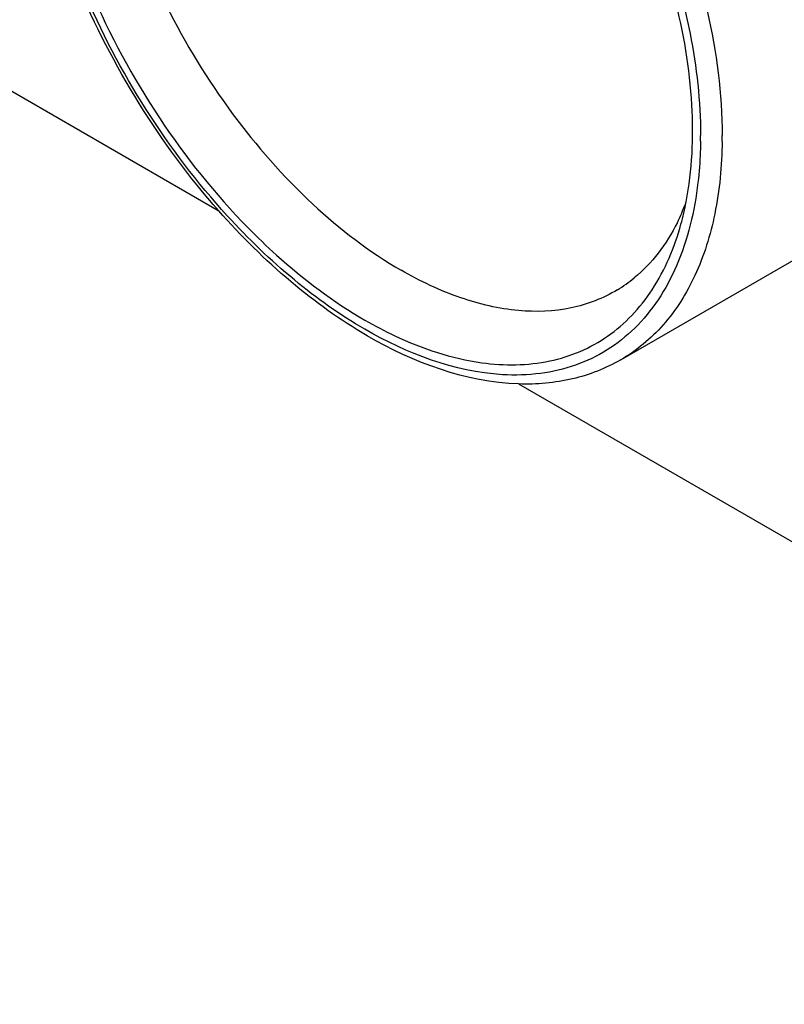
# Model space of a CAD drawing. Header units: inches. Extents: x 0 to 34, y 0 to 22.
# Tile 78 of 124: x 24.753 to 24.974, y 15.043 to 15.328. Entities that reach past the tile are written whole.
import ezdxf

# ---------------------------------------------------------------- set-up
doc = ezdxf.new("R2010")
doc.units = ezdxf.units.IN
doc.header["$LTSCALE"] = 1.87
doc.header["$MEASUREMENT"] = 0
doc.layers.get('0').update_dxf_attribs({"linetype": 'CONTINUOUS'})

msp = doc.modelspace()

# ---------------------------------------------------------------- linework, layer by layer
at = {"color": 7, "linetype": 'CONTINUOUS'}
for p, q in [((22.1817868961, 16.7901057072), (24.8102953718, 15.2724378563)), ((24.9265955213, 15.2292994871), (25.211084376, 15.3935597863)), ((24.9496782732, 15.29258236), (24.9496787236, 15.2942241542)), ((24.8970373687, 15.2223541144), (25.2080429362, 15.0427833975))]:
    msp.add_line(p, q, dxfattribs=at)
for centre, radius, start, end in [((24.8238224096, 15.294172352), 0.1321234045, 359.2551568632, 0.0013988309), ((24.8863195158, 15.2969579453), 0.0631476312, 334.5985941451, 339.6857645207), ((24.861705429, 15.2911234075), 0.0853588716, 344.6534037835, 349.140496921), ((24.8903388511, 15.2951280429), 0.0587319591, 333.66340676, 334.5292063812), ((24.9040244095, 15.2852203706), 0.0417024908, 301.1756569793, 309.4466374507)]:
    msp.add_arc(centre, radius, start, end, dxfattribs=at)
for points, knots in [([(24.7848564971, 15.4747828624), (24.7883505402, 15.4768005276), (24.7960531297, 15.4800018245), (24.808767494, 15.4818651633), (24.8224218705, 15.4808611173), (24.8422613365, 15.4755825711), (24.8676237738, 15.4617148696), (24.8956449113, 15.4368980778), (24.9204134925, 15.4051937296), (24.9399075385, 15.3691635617), (24.9525563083, 15.3317618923), (24.9559458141, 15.3062895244), (24.9559458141, 15.2941755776)], [0, 0, 0, 0, 0.0428589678, 0.0874875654, 0.1353208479, 0.1872853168, 0.3045511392, 0.4382239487, 0.582572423, 0.7297289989, 0.8713204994, 1, 1, 1, 1]), ([(24.8275357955, 15.4702622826), (24.8229713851, 15.4714531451), (24.8139696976, 15.472987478), (24.8006989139, 15.4723410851), (24.7886269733, 15.4685718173), (24.7781713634, 15.4617411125), (24.7696818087, 15.4520991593), (24.7633552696, 15.4399938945), (24.7592793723, 15.4257703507), (24.7574992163, 15.4097725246), (24.7580288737, 15.392368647), (24.7618797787, 15.3672376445), (24.7723402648, 15.3351307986), (24.7919032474, 15.2989497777), (24.8092296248, 15.2772277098), (24.8187864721, 15.2674964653)], [0, 0, 0, 0, 0.05296105, 0.1017457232, 0.1478356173, 0.1932607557, 0.2401981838, 0.2904950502, 0.345372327, 0.4053834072, 0.4705114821, 0.540297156, 0.6902722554, 0.8468686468, 1, 1, 1, 1]), ([(24.8018944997, 15.463812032), (24.7987991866, 15.4621069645), (24.7929176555, 15.4577865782), (24.7858022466, 15.4490935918), (24.7804560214, 15.438401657), (24.7756052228, 15.4211437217), (24.7748470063, 15.3958808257), (24.7812569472, 15.3637557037), (24.7943703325, 15.3310273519), (24.8131281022, 15.3003798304), (24.8359648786, 15.2743270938), (24.8538282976, 15.26056161), (24.8630336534, 15.2552465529)], [0, 0, 0, 0, 0.042861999, 0.0873810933, 0.1350412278, 0.1868156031, 0.3037707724, 0.4373354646, 0.581786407, 0.7291899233, 0.8710744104, 1, 1, 1, 1]), ([(24.8102871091, 15.2724231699), (24.8017595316, 15.2820879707), (24.786306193, 15.30305714), (24.7686361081, 15.3373434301), (24.7572271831, 15.3726799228), (24.7542088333, 15.3966557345), (24.7542088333, 15.4080986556)], [0, 0, 0, 0, 0.2585274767, 0.5196696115, 0.7704790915, 1, 1, 1, 1]), ([(24.8127491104, 15.2710108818), (24.8040744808, 15.2805274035), (24.7883270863, 15.3013280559), (24.7702948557, 15.3355176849), (24.7586259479, 15.3708373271), (24.7555094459, 15.3948263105), (24.7555094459, 15.4062417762)], [0, 0, 0, 0, 0.2580339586, 0.519823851, 0.7712502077, 1, 1, 1, 1]), ([(24.9455357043, 15.2750416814), (24.9473084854, 15.2842239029), (24.9481474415, 15.3043705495), (24.9447789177, 15.3241285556), (24.9421577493, 15.3343722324)], [0, 0, 0, 0, 0.4693376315, 1, 1, 1, 1]), ([(24.9443119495, 15.3340428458), (24.9451857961, 15.3306324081), (24.9481587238, 15.3175562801), (24.9496787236, 15.3041152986), (24.9496787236, 15.2942241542)], [0, 0, 0, 0, 0.2625018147, 1, 1, 1, 1]), ([(24.9559346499, 15.2924548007), (24.9558435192, 15.2854583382), (24.9546163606, 15.2721607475), (24.9490007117, 15.2539177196), (24.9397683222, 15.239112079), (24.9311795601, 15.2319468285), (24.9265954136, 15.2292996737)], [0, 0, 0, 0, 0.2889462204, 0.5478668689, 0.7814001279, 1, 1, 1, 1]), ([(24.9496782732, 15.29258236), (24.9496649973, 15.2915631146), (24.9495647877, 15.287572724), (24.9492685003, 15.2835865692), (24.9489249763, 15.2806342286)], [0, 0, 0, 0, 0.2553698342, 1, 1, 1, 1]), ([(24.9489249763, 15.2806342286), (24.9479656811, 15.2723897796), (24.9451642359, 15.2604400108), (24.937796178, 15.2466488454), (24.9310072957, 15.2383274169), (24.9228717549, 15.2318566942), (24.9135429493, 15.22737976), (24.903223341, 15.2249820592), (24.8960419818, 15.2247882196), (24.8923885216, 15.225001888)], [0, 0, 0, 0, 0.2815319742, 0.4082495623, 0.5278179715, 0.6432119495, 0.7580063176, 0.8758657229, 1, 1, 1, 1]), ([(24.8970495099, 15.2223073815), (24.8817360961, 15.2227972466), (24.8577551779, 15.2318522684), (24.8301717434, 15.2518144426), (24.8167412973, 15.2651082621), (24.8102871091, 15.2724231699)], [0, 0, 0, 0, 0.4492786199, 0.7139388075, 1, 1, 1, 1]), ([(24.8923885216, 15.225001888), (24.8784339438, 15.2258180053), (24.8566916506, 15.2342216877), (24.8312896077, 15.2523304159), (24.8187944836, 15.2643787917), (24.8127491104, 15.2710108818)], [0, 0, 0, 0, 0.4474812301, 0.7127244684, 1, 1, 1, 1]), ([(24.8864033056, 15.2284560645), (24.8929011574, 15.227569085), (24.9027923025, 15.2276504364), (24.9149420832, 15.2314487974), (24.9230136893, 15.2359184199), (24.9300782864, 15.2420005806), (24.9382334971, 15.2523766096), (24.9421921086, 15.2618801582), (24.9440206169, 15.2685325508)], [0, 0, 0, 0, 0.2542899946, 0.37348733, 0.490820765, 0.6094810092, 0.7324876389, 1, 1, 1, 1]), ([(24.9429746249, 15.2690719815), (24.9414226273, 15.26593697), (24.9378392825, 15.2600855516), (24.9330793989, 15.255121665), (24.9305204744, 15.2530170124)], [0, 0, 0, 0, 0.5135718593, 1, 1, 1, 1]), ([(24.8187864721, 15.2674964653), (24.8214406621, 15.2647938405), (24.8318156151, 15.2548305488), (24.8434151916, 15.246078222), (24.8525940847, 15.2407784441)], [0, 0, 0, 0, 0.2632921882, 1, 1, 1, 1]), ([(24.9256122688, 15.2495403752), (24.9215276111, 15.2470710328), (24.9120917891, 15.2434528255), (24.8963240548, 15.2428934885), (24.8794885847, 15.2468684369), (24.868540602, 15.2520669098), (24.8630336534, 15.2552465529)], [0, 0, 0, 0, 0.2178167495, 0.450683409, 0.7098103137, 1, 1, 1, 1]), ([(24.8525940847, 15.2407784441), (24.85540675, 15.2391544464), (24.8660437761, 15.2335458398), (24.8776973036, 15.2296444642), (24.8864033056, 15.2284560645)], [0, 0, 0, 0, 0.2698755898, 1, 1, 1, 1]), ([(24.9265955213, 15.2292994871), (24.9222650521, 15.2267991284), (24.9125835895, 15.2230214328), (24.9022673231, 15.2221404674), (24.8970495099, 15.2223073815)], [0, 0, 0, 0, 0.4892374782, 1, 1, 1, 1])]:
    msp.add_open_spline(points, degree=3, knots=knots, dxfattribs=at)

doc.saveas('drawing.dxf')
